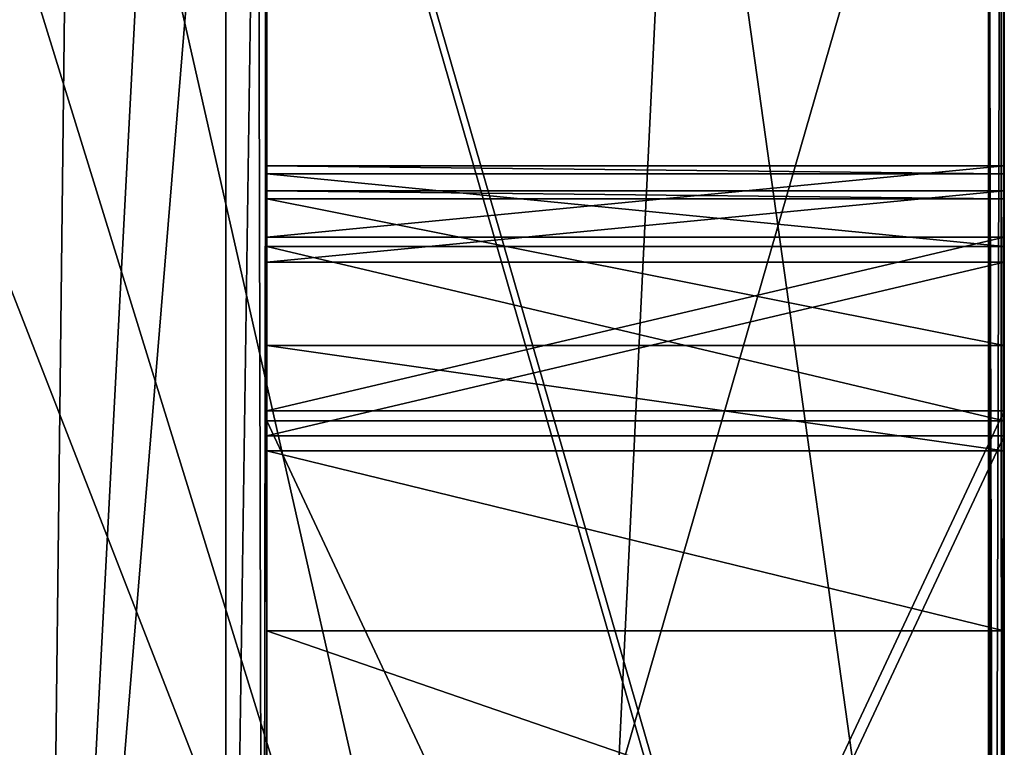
# Model space of a CAD drawing. Header units: millimetres. Extents: x -178 to 178, y -26 to 186.
# Tile 77 of 88: x 172 to 174, y 0.29 to 1.77. Entities that reach past the tile are written whole.
import ezdxf

# ---------------------------------------------------------------- set-up
doc = ezdxf.new("R2010")
doc.units = ezdxf.units.MM
doc.header["$LTSCALE"] = 52.148148
for name, color, linetype in [('678', 7, 'CONTINUOUS'), ('680', 7, 'CONTINUOUS'), ('682', 7, 'CONTINUOUS'), ('683', 7, 'CONTINUOUS'), ('684', 7, 'CONTINUOUS'), ('685', 7, 'CONTINUOUS'), ('686', 7, 'CONTINUOUS'), ('690', 7, 'CONTINUOUS'), ('876', 7, 'CONTINUOUS'), ('878', 7, 'CONTINUOUS'), ('879', 7, 'CONTINUOUS'), ('881', 7, 'CONTINUOUS'), ('885', 7, 'CONTINUOUS'), ('886', 7, 'CONTINUOUS'), ('887', 7, 'CONTINUOUS'), ('888', 7, 'CONTINUOUS'), ('892', 7, 'CONTINUOUS'), ('894', 7, 'CONTINUOUS'), ('896', 7, 'CONTINUOUS'), ('897', 7, 'CONTINUOUS'), ('898', 7, 'CONTINUOUS'), ('899', 7, 'CONTINUOUS'), ('900', 7, 'CONTINUOUS')]:
    doc.layers.add(name, color=color, linetype=linetype)

msp = doc.modelspace()

# ---------------------------------------------------------------- linework, layer by layer
at = {"layer": '678', "linetype": 'Continuous'}
for points in [[(172.5, 0.5244, -357.9554), (172.5, 0.0074, -357.809), (172.5, 1.4196, -354.8147), (172.5, 0.5244, -357.9554)], [(172.5, 1.4196, -354.8147), (172.5, 0.0074, -357.809), (172.5, -2.2784, -354.2997), (172.5, 1.4196, -354.8147)], [(172.5, 1.4033, -358.8146), (172.5, 0.5244, -357.9554), (172.5, 1.4196, -354.8147), (172.5, 1.4033, -358.8146)], [(172.5, 1.2745, -354.4606), (172.5, 1.4196, -354.8147), (172.5, -2.2784, -354.2997), (172.5, 1.2745, -354.4606)], [(172.5, 0.8909, -358.3483), (172.5, 0.5244, -357.9554), (172.5, 1.4033, -358.8146), (172.5, 0.8909, -358.3483)], [(172.5, 1.1054, -358.6273), (172.5, 0.8909, -358.3483), (172.5, 1.4033, -358.8146), (172.5, 1.1054, -358.6273)], [(172.5, 0.9216, -354.3127), (172.5, 1.2745, -354.4606), (172.5, -2.2784, -354.2997), (172.5, 0.9216, -354.3127)]]:
    msp.add_3dface(points, dxfattribs=at)
at = {"layer": '680', "linetype": 'Continuous'}
for points in [[(174, -2.7942, -358.1976), (174, -0.2926, -357.8077), (174, 1.4196, -354.8147), (174, -2.7942, -358.1976)], [(174, 1.2745, -354.4606), (174, -2.7942, -358.1976), (174, 1.4196, -354.8147), (174, 1.2745, -354.4606)], [(174, 1.4196, -354.8147), (174, -0.2926, -357.8077), (174, 0.0074, -357.809), (174, 1.4196, -354.8147)], [(174, 1.4033, -358.8146), (174, 1.4196, -354.8147), (174, 1.1054, -358.6273), (174, 1.4033, -358.8146)], [(174, 1.1054, -358.6273), (174, 1.4196, -354.8147), (174, 0.8909, -358.3483), (174, 1.1054, -358.6273)], [(174, 0.8909, -358.3483), (174, 1.4196, -354.8147), (174, 0.5244, -357.9554), (174, 0.8909, -358.3483)], [(174, 0.5244, -357.9554), (174, 1.4196, -354.8147), (174, 0.0074, -357.809), (174, 0.5244, -357.9554)], [(174, 0.9216, -354.3127), (174, -2.7942, -358.1976), (174, 1.2745, -354.4606), (174, 0.9216, -354.3127)], [(174, -2.2784, -354.2997), (174, -2.7942, -358.1976), (174, 0.9216, -354.3127), (174, -2.2784, -354.2997)]]:
    msp.add_3dface(points, dxfattribs=at)
at = {"layer": '682', "linetype": 'Continuous'}
for points in [[(172.5, 0.9216, -354.3127), (172.5, -2.2784, -354.2997), (174, 0.9216, -354.3127), (172.5, 0.9216, -354.3127)], [(172.5, -2.2784, -354.2997), (174, -2.2784, -354.2997), (174, 0.9216, -354.3127), (172.5, -2.2784, -354.2997)]]:
    msp.add_3dface(points, dxfattribs=at)
at = {"layer": '683', "linetype": 'Continuous'}
for points in [[(172.5, 1.4196, -354.8147), (172.5, 1.2745, -354.4606), (174, 1.4196, -354.8147), (172.5, 1.4196, -354.8147)], [(172.5, 1.2745, -354.4606), (174, 1.2745, -354.4606), (174, 1.4196, -354.8147), (172.5, 1.2745, -354.4606)], [(172.5, 1.2745, -354.4606), (172.5, 0.9216, -354.3127), (174, 1.2745, -354.4606), (172.5, 1.2745, -354.4606)], [(172.5, 0.9216, -354.3127), (174, 0.9216, -354.3127), (174, 1.2745, -354.4606), (172.5, 0.9216, -354.3127)]]:
    msp.add_3dface(points, dxfattribs=at)
at = {"layer": '684', "linetype": 'Continuous'}
for points in [[(172.5, 1.4033, -358.8146), (172.5, 1.4196, -354.8147), (174, 1.4033, -358.8146), (172.5, 1.4033, -358.8146)], [(172.5, 1.4196, -354.8147), (174, 1.4196, -354.8147), (174, 1.4033, -358.8146), (172.5, 1.4196, -354.8147)]]:
    msp.add_3dface(points, dxfattribs=at)
at = {"layer": '685', "linetype": 'Continuous'}
for points in [[(172.5, 1.1054, -358.6273), (172.5, 1.4033, -358.8146), (174, 1.1054, -358.6273), (172.5, 1.1054, -358.6273)], [(172.5, 1.4033, -358.8146), (174, 1.4033, -358.8146), (174, 1.1054, -358.6273), (172.5, 1.4033, -358.8146)], [(172.5, 0.8909, -358.3483), (172.5, 1.1054, -358.6273), (174, 0.8909, -358.3483), (172.5, 0.8909, -358.3483)], [(172.5, 1.1054, -358.6273), (174, 1.1054, -358.6273), (174, 0.8909, -358.3483), (172.5, 1.1054, -358.6273)]]:
    msp.add_3dface(points, dxfattribs=at)
at = {"layer": '686', "linetype": 'Continuous'}
for points in [[(172.5, 0.5244, -357.9554), (172.5, 0.8909, -358.3483), (174, 0.5244, -357.9554), (172.5, 0.5244, -357.9554)], [(172.5, 0.8909, -358.3483), (174, 0.8909, -358.3483), (174, 0.5244, -357.9554), (172.5, 0.8909, -358.3483)], [(172.5, 0.0074, -357.809), (172.5, 0.5244, -357.9554), (174, 0.0074, -357.809), (172.5, 0.0074, -357.809)], [(172.5, 0.5244, -357.9554), (174, 0.5244, -357.9554), (174, 0.0074, -357.809), (172.5, 0.5244, -357.9554)]]:
    msp.add_3dface(points, dxfattribs=at)
at = {"layer": '690', "linetype": 'Continuous'}
for points in [[(172.5, 2.9439, -348.8208), (172.5, -2.2703, -352.2997), (172.5, -2.256, -348.7997), (172.5, 2.9439, -348.8208)], [(172.5, -2.2703, -352.2997), (172.5, 2.9439, -348.8208), (172.5, 2.9297, -352.3208), (172.5, -2.2703, -352.2997)]]:
    msp.add_3dface(points, dxfattribs=at)
at = {"layer": '876', "linetype": 'Continuous'}
for points in [[(172.4815, 2.8399, -19.6262), (172.4991, 3, -19.7752), (172.4927, -1.8332, -19.6785), (172.4815, 2.8399, -19.6262)], [(172.5, 3, -19.8183), (172.5, -1.4195, -19.8004), (172.4927, -1.8332, -19.6785), (172.5, 3, -19.8183)], [(172.4998, 3, -19.7968), (172.5, 3, -19.8183), (172.4927, -1.8332, -19.6785), (172.4998, 3, -19.7968)], [(172.4991, 3, -19.7752), (172.4998, 3, -19.7968), (172.4927, -1.8332, -19.6785), (172.4991, 3, -19.7752)], [(172.4165, 2.7821, -19.4174), (172.4815, 2.8399, -19.6262), (172.4165, -1.7179, -19.3992), (172.4165, 2.7821, -19.4174)], [(172.4165, -1.7179, -19.3992), (172.4815, 2.8399, -19.6262), (172.4927, -1.8332, -19.6785), (172.4165, -1.7179, -19.3992)], [(171.771, 2.7019, -18.8545), (172.1, 2.7837, -19.0175), (172.0477, -1.7161, -18.9625), (171.771, 2.7019, -18.8545)], [(172.1, 2.7837, -19.0175), (172.2842, 2.783, -19.1969), (172.0477, -1.7161, -18.9625), (172.1, 2.7837, -19.0175)], [(172.2842, 2.783, -19.1969), (172.4165, 2.7821, -19.4174), (172.0477, -1.7161, -18.9625), (172.2842, 2.783, -19.1969)], [(172.0477, -1.7161, -18.9625), (172.4165, 2.7821, -19.4174), (172.4165, -1.7179, -19.3992), (172.0477, -1.7161, -18.9625)], [(171.5, -1.7154, -18.7992), (171.771, 2.7019, -18.8545), (172.0477, -1.7161, -18.9625), (171.5, -1.7154, -18.7992)]]:
    msp.add_3dface(points, dxfattribs=at)
at = {"layer": '878', "linetype": 'Continuous'}
for points in [[(173.9948, -1.5733, -19.6387), (173.9996, 3, -19.7752), (173.9927, 2.8401, -19.6266), (173.9948, -1.5733, -19.6387)], [(173.9948, -1.5733, -19.6387), (174, -1.4195, -19.8004), (173.9996, 3, -19.7752), (173.9948, -1.5733, -19.6387)], [(174, -1.4195, -19.8004), (173.9999, 3, -19.7968), (173.9996, 3, -19.7752), (174, -1.4195, -19.8004)], [(174, -1.4195, -19.8004), (174, 3, -19.8183), (173.9999, 3, -19.7968), (174, -1.4195, -19.8004)], [(173.9793, -1.7261, -19.4781), (173.9927, 2.8401, -19.6266), (173.9678, 2.7821, -19.4174), (173.9793, -1.7261, -19.4781)], [(173.9793, -1.7261, -19.4781), (173.9948, -1.5733, -19.6387), (173.9927, 2.8401, -19.6266), (173.9793, -1.7261, -19.4781)], [(171.7575, 2.701, -17.3304), (173.1202, -1.7118, -17.8953), (172.1, 2.7903, -17.3905), (171.7575, 2.701, -17.3304)], [(172.1, 2.7903, -17.3905), (173.1202, -1.7118, -17.8953), (173.3384, 2.7873, -18.1234), (172.1, 2.7903, -17.3905)], [(173.1202, -1.7118, -17.8953), (173.9678, -1.7179, -19.3992), (173.3384, 2.7873, -18.1234), (173.1202, -1.7118, -17.8953)], [(173.9678, -1.7179, -19.3992), (173.9678, 2.7821, -19.4174), (173.3384, 2.7873, -18.1234), (173.9678, -1.7179, -19.3992)], [(173.9793, -1.7261, -19.4781), (173.9678, 2.7821, -19.4174), (173.9739, -1.72, -19.4389), (173.9793, -1.7261, -19.4781)], [(173.9739, -1.72, -19.4389), (173.9678, 2.7821, -19.4174), (173.9678, -1.7179, -19.3992), (173.9739, -1.72, -19.4389)], [(171.5, 2.4512, -17.3161), (173.1202, -1.7118, -17.8953), (171.7575, 2.701, -17.3304), (171.5, 2.4512, -17.3161)], [(171.5, -1.7094, -17.2992), (173.1202, -1.7118, -17.8953), (171.5, 2.4512, -17.3161), (171.5, -1.7094, -17.2992)]]:
    msp.add_3dface(points, dxfattribs=at)
at = {"layer": '879', "linetype": 'Continuous'}
for points in [[(174, -1.4195, -19.8004), (174, -2.7215, -340.2977), (174, 3, -19.8183), (174, -1.4195, -19.8004)], [(174, 3, -120.2807), (174, -2.7215, -340.2977), (174, -2.5736, -339.9448), (174, 3, -120.2807)], [(174, -2.7215, -340.2977), (174, 3, -120.2807), (174, 2.8465, -120.2801), (174, -2.7215, -340.2977)], [(174, 3, -19.8183), (174, -2.7215, -340.2977), (174, 1.958, -99.1994), (174, 3, -19.8183)], [(174, 2.9805, -339.8209), (174, 3, -120.2807), (174, -2.2195, -339.7998), (174, 2.9805, -339.8209)], [(174, -2.2195, -339.7998), (174, 3, -120.2807), (174, -2.5736, -339.9448), (174, -2.2195, -339.7998)], [(174, 2.4125, -120.2562), (174, -2.7215, -340.2977), (174, 2.8465, -120.2801), (174, 2.4125, -120.2562)], [(174, 2.0798, -120.1473), (174, -2.7215, -340.2977), (174, 2.4125, -120.2562), (174, 2.0798, -120.1473)], [(174, 1.7983, -119.5763), (174, -2.7215, -340.2977), (174, 2.0798, -120.1473), (174, 1.7983, -119.5763)], [(174, 1.958, -99.1994), (174, -2.7215, -340.2977), (174, 1.9522, -100.6224), (174, 1.958, -99.1994)], [(174, 1.9522, -100.6224), (174, -2.7215, -340.2977), (174, 1.9502, -101.1224), (174, 1.9522, -100.6224)], [(174, 1.9502, -101.1224), (174, -2.7215, -340.2977), (174, 1.8505, -106.7266), (174, 1.9502, -101.1224)], [(174, 1.8505, -106.7266), (174, -2.7215, -340.2977), (174, 1.9143, -109.9589), (174, 1.8505, -106.7266)], [(174, 1.9143, -109.9589), (174, -2.7215, -340.2977), (174, 1.9141, -109.9974), (174, 1.9143, -109.9589)], [(174, 1.9141, -109.9974), (174, -2.7215, -340.2977), (174, 1.9067, -111.8135), (174, 1.9141, -109.9974)], [(174, 1.9067, -111.8135), (174, -2.7215, -340.2977), (174, 1.9066, -111.8519), (174, 1.9067, -111.8135)], [(174, 1.9066, -111.8519), (174, -2.7215, -340.2977), (174, 1.8064, -117.5763), (174, 1.9066, -111.8519)], [(174, 1.8064, -117.5763), (174, -2.7215, -340.2977), (174, 1.7983, -119.5763), (174, 1.8064, -117.5763)]]:
    msp.add_3dface(points, dxfattribs=at)
at = {"layer": '881', "linetype": 'Continuous'}
for points in [[(172.5, -1.4195, -19.8004), (172.5, 3, -19.8183), (172.5, 3, -339.8214), (172.5, -1.4195, -19.8004)], [(172.5, -1.4195, -19.8004), (172.5, 3, -339.8214), (172.5, 2.9805, -339.8209), (172.5, -1.4195, -19.8004)], [(172.5, -1.4195, -19.8004), (172.5, 2.9805, -339.8209), (172.5, -2.2195, -339.7998), (172.5, -1.4195, -19.8004)]]:
    msp.add_3dface(points, dxfattribs=at)
at = {"layer": '885', "linetype": 'Continuous'}
for points in [[(172.5, 1.4541, -346.3148), (172.5, -2.2276, -341.7998), (172.5, 1.4703, -342.3148), (172.5, 1.4541, -346.3148)], [(172.5, 1.4703, -342.3148), (172.5, -2.2276, -341.7998), (172.5, 1.3253, -341.9607), (172.5, 1.4703, -342.3148)], [(172.5, -2.5805, -341.6519), (172.5, -2.2276, -341.7998), (172.5, 1.4541, -346.3148), (172.5, -2.5805, -341.6519)], [(172.5, -2.5805, -341.6519), (172.5, 1.4541, -346.3148), (172.5, 1.3062, -346.6677), (172.5, -2.5805, -341.6519)], [(172.5, 1.3253, -341.9607), (172.5, -2.2276, -341.7998), (172.5, 0.9724, -341.8128), (172.5, 1.3253, -341.9607)], [(172.5, 0.9521, -346.8127), (172.5, -2.5805, -341.6519), (172.5, 1.3062, -346.6677), (172.5, 0.9521, -346.8127)], [(172.5, -2.2479, -346.7997), (172.5, -2.5805, -341.6519), (172.5, 0.9521, -346.8127), (172.5, -2.2479, -346.7997)]]:
    msp.add_3dface(points, dxfattribs=at)
at = {"layer": '886', "linetype": 'Continuous'}
for points in [[(172.5, 1.4541, -346.3148), (172.5, 1.4703, -342.3148), (174, 1.4541, -346.3148), (172.5, 1.4541, -346.3148)], [(174, 1.4541, -346.3148), (172.5, 1.4703, -342.3148), (174, 1.4703, -342.3148), (174, 1.4541, -346.3148)]]:
    msp.add_3dface(points, dxfattribs=at)
at = {"layer": '887', "linetype": 'Continuous'}
for points in [[(174, 1.4541, -346.3148), (174, 1.4703, -342.3148), (174, -2.2479, -346.7997), (174, 1.4541, -346.3148)], [(174, -2.2479, -346.7997), (174, 1.4703, -342.3148), (174, -2.602, -346.9447), (174, -2.2479, -346.7997)], [(174, -2.602, -346.9447), (174, 1.4703, -342.3148), (174, 1.3253, -341.9607), (174, -2.602, -346.9447)], [(174, 1.4541, -346.3148), (174, -2.2479, -346.7997), (174, 1.3062, -346.6677), (174, 1.4541, -346.3148)], [(174, 0.9724, -341.8128), (174, -2.602, -346.9447), (174, 1.3253, -341.9607), (174, 0.9724, -341.8128)], [(174, 1.3062, -346.6677), (174, -2.2479, -346.7997), (174, 0.9521, -346.8127), (174, 1.3062, -346.6677)], [(174, -2.2276, -341.7998), (174, -2.602, -346.9447), (174, 0.9724, -341.8128), (174, -2.2276, -341.7998)]]:
    msp.add_3dface(points, dxfattribs=at)
at = {"layer": '888', "linetype": 'Continuous'}
for points in [[(172.5, -2.2479, -346.7997), (172.5, 0.9521, -346.8127), (174, -2.2479, -346.7997), (172.5, -2.2479, -346.7997)], [(174, -2.2479, -346.7997), (172.5, 0.9521, -346.8127), (174, 0.9521, -346.8127), (174, -2.2479, -346.7997)]]:
    msp.add_3dface(points, dxfattribs=at)
at = {"layer": '892', "linetype": 'Continuous'}
for points in [[(172.5, 2.9439, -348.8208), (172.5, -2.256, -348.7997), (174, 2.9439, -348.8208), (172.5, 2.9439, -348.8208)], [(172.5, -2.256, -348.7997), (174, -2.256, -348.7997), (174, 2.9439, -348.8208), (172.5, -2.256, -348.7997)]]:
    msp.add_3dface(points, dxfattribs=at)
at = {"layer": '894', "linetype": 'Continuous'}
for points in [[(174, 2.9439, -348.8208), (174, -2.256, -348.7997), (174, 2.9297, -352.3208), (174, 2.9439, -348.8208)], [(174, -2.256, -348.7997), (174, -2.2703, -352.2997), (174, 2.9297, -352.3208), (174, -2.256, -348.7997)]]:
    msp.add_3dface(points, dxfattribs=at)
at = {"layer": '896', "linetype": 'Continuous'}
for points in [[(174, -2.2703, -352.2997), (172.5, -2.2703, -352.2997), (172.5, 2.9297, -352.3208), (174, -2.2703, -352.2997)], [(174, -2.2703, -352.2997), (172.5, 2.9297, -352.3208), (174, 2.9297, -352.3208), (174, -2.2703, -352.2997)]]:
    msp.add_3dface(points, dxfattribs=at)
at = {"layer": '897', "linetype": 'Continuous'}
for points in [[(172.5, 1.3062, -346.6677), (172.5, 1.4541, -346.3148), (174, 1.3062, -346.6677), (172.5, 1.3062, -346.6677)], [(172.5, 1.4541, -346.3148), (174, 1.4541, -346.3148), (174, 1.3062, -346.6677), (172.5, 1.4541, -346.3148)], [(172.5, 0.9521, -346.8127), (172.5, 1.3062, -346.6677), (174, 0.9521, -346.8127), (172.5, 0.9521, -346.8127)], [(172.5, 1.3062, -346.6677), (174, 1.3062, -346.6677), (174, 0.9521, -346.8127), (172.5, 1.3062, -346.6677)]]:
    msp.add_3dface(points, dxfattribs=at)
at = {"layer": '898', "linetype": 'Continuous'}
for points in [[(172.5, -2.2276, -341.7998), (174, -2.2276, -341.7998), (174, 0.9724, -341.8128), (172.5, -2.2276, -341.7998)], [(172.5, 0.9724, -341.8128), (172.5, -2.2276, -341.7998), (174, 0.9724, -341.8128), (172.5, 0.9724, -341.8128)]]:
    msp.add_3dface(points, dxfattribs=at)
at = {"layer": '899', "linetype": 'Continuous'}
for points in [[(172.5, 1.4703, -342.3148), (172.5, 1.3253, -341.9607), (174, 1.4703, -342.3148), (172.5, 1.4703, -342.3148)], [(174, 1.4703, -342.3148), (172.5, 1.3253, -341.9607), (174, 1.3253, -341.9607), (174, 1.4703, -342.3148)], [(172.5, 1.3253, -341.9607), (172.5, 0.9724, -341.8128), (174, 1.3253, -341.9607), (172.5, 1.3253, -341.9607)], [(172.5, 0.9724, -341.8128), (174, 0.9724, -341.8128), (174, 1.3253, -341.9607), (172.5, 0.9724, -341.8128)]]:
    msp.add_3dface(points, dxfattribs=at)
at = {"layer": '900', "linetype": 'Continuous'}
for points in [[(174, 2.9805, -339.8209), (174, -2.2195, -339.7998), (172.5, 2.9805, -339.8209), (174, 2.9805, -339.8209)], [(172.5, 2.9805, -339.8209), (174, -2.2195, -339.7998), (172.5, -2.2195, -339.7998), (172.5, 2.9805, -339.8209)]]:
    msp.add_3dface(points, dxfattribs=at)

doc.saveas('drawing.dxf')
